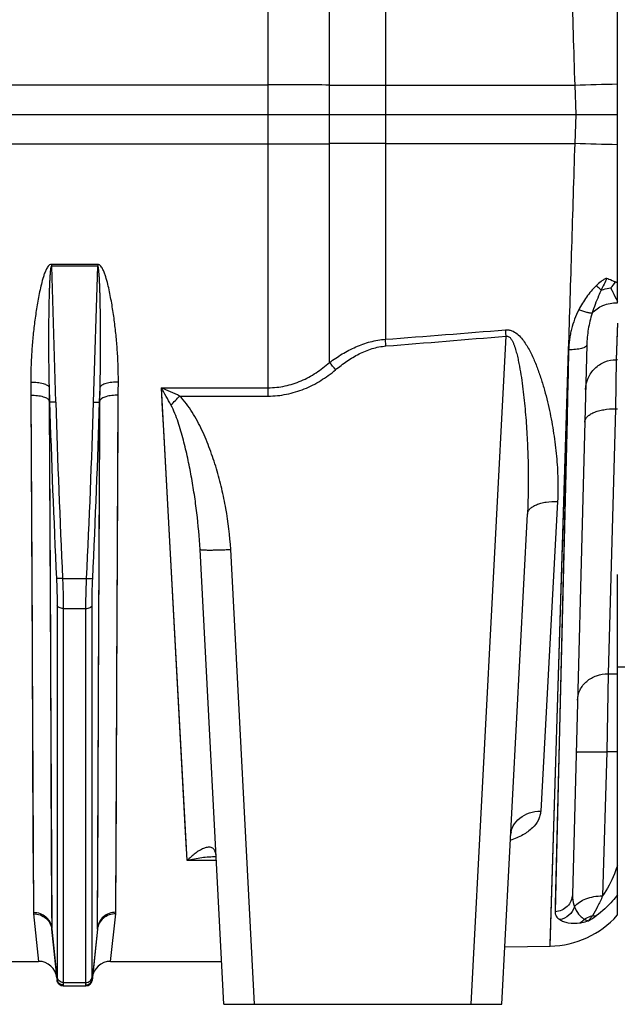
# Model space of a CAD drawing. Extents: x -1709 to 1181, y 8 to 1580.
# Tile 65 of 71: x 732 to 830, y 666 to 827. Entities that reach past the tile are written whole.
import ezdxf

# ---------------------------------------------------------------- set-up
doc = ezdxf.new("R2010")
doc.units = 0
doc.header["$LTSCALE"] = 65.395
doc.layers.get('0').update_dxf_attribs({"linetype": 'CONTINUOUS'})

msp = doc.modelspace()

# ---------------------------------------------------------------- linework, layer by layer
at = {"color": 9, "linetype": 'CONTINUOUS'}
for p, q in [((783.01, 770.73), (783.01, 948.15)), ((792.13, 933.01), (792.13, 811.16)), ((773.01, 765.26), (773.01, 846.98)), ((553.94, 815.98), (773.01, 815.98)), ((792.13, 815.91), (823.04, 815.89)), ((823.21, 811.16), (823.04, 815.89)), ((792.13, 811.16), (792.13, 774.51)), ((823.04, 806.43), (823.21, 811.16)), ((553.94, 806.34), (773.01, 806.34)), ((792.13, 806.41), (823.04, 806.43)), ((737.67, 786.4), (738.35, 764.26)), ((744.52, 764.26), (745.21, 786.4)), ((806.1, 666.16), (811.81, 775.03)), ((818.98, 675.64), (822, 772.81)), ((822, 772.81), (819.79, 681.23)), ((734.31, 765.41), (734.4, 746.65)), ((734.31, 765.41), (734.72, 681.15)), ((748.15, 681.15), (748.57, 765.41)), ((755.59, 766.61), (773.01, 766.61)), ((759.78, 689.58), (755.59, 766.61)), ((758.57, 765.26), (773.01, 765.26)), ((737.29, 764.53), (737.39, 745.4)), ((737.29, 764.29), (737.71, 678.6)), ((745.17, 678.6), (745.58, 764.29)), ((745.56, 760.55), (745.58, 764.53)), ((829.62, 763.18), (828.44, 720.02)), ((745.45, 737.93), (745.56, 760.55)), ((748.44, 739.33), (748.55, 761.51)), ((759.36, 697.25), (755.97, 759.68)), ((820.19, 748.09), (817.44, 697.63)), ((734.4, 746.65), (734.5, 726.11)), ((737.39, 745.4), (737.49, 724.45)), ((770.77, 666.16), (766.89, 740.28)), ((748.34, 719.63), (748.44, 739.33)), ((745.36, 717.85), (745.45, 737.93)), ((739.48, 735.53), (743.39, 735.53)), ((738.6, 731.16), (738.6, 670.57)), ((739.59, 730.66), (743.28, 730.66)), ((739.59, 730.66), (739.59, 669.71)), ((743.28, 669.71), (743.28, 730.66)), ((744.28, 670.57), (744.28, 731.16)), ((734.5, 726.11), (734.6, 705.56)), ((737.49, 724.45), (737.59, 703.5)), ((748.25, 700.34), (748.34, 719.63)), ((828.44, 720.02), (828.21, 707.27)), ((828.44, 720.02), (829.94, 720.02)), ((745.26, 698.17), (745.36, 717.85)), ((828.21, 707.27), (827.52, 683.81)), ((829.94, 707.27), (828.21, 707.27)), ((734.6, 705.56), (734.7, 685.85)), ((748.15, 681.15), (748.25, 700.34)), ((745.17, 678.6), (745.26, 698.17)), ((759.47, 695.21), (759.36, 697.25)), ((759.68, 691.37), (759.47, 695.21)), ((764.55, 689.58), (759.78, 689.58)), ((819.82, 682.41), (819.79, 681.23)), ((734.73, 680.9), (735.57, 673.16)), ((747.31, 673.16), (748.14, 680.9)), ((737.73, 678.38), (737.71, 678.6)), ((745.17, 678.6), (745.15, 678.38)), ((738.59, 670.21), (737.73, 678.38)), ((745.15, 678.38), (744.29, 670.21)), ((739.58, 669.22), (739.59, 669.16)), ((739.59, 669.71), (743.28, 669.71)), ((743.29, 669.16), (743.29, 669.22))]:
    msp.add_line(p, q, dxfattribs=at)
at = {"color": 6, "linetype": 'CONTINUOUS'}
for p, q in [((829.94, 780.47), (829.94, 841.84)), ((553.94, 811.16), (829.94, 811.16)), ((824.95, 773.58), (822.61, 684.02)), ((829.94, 771.16), (829.76, 771.16)), ((811.09, 666.16), (815.28, 746.02)), ((765.78, 666.16), (761.9, 740.28)), ((829.94, 680.68), (829.94, 736.16)), ((829.94, 721.16), (834.86, 721.16)), ((737.72, 678.38), (738.59, 670.06)), ((745.16, 678.38), (744.28, 670.06)), ((811.58, 675.51), (818.98, 675.64)), ((726.31, 673.16), (735.57, 673.16)), ((747.31, 673.16), (765.41, 673.16)), ((739.59, 669.16), (743.29, 669.16)), ((765.78, 666.16), (811.09, 666.16))]:
    msp.add_line(p, q, dxfattribs=at)
at = {"color": 2, "linetype": 'CONTINUOUS'}
for p, q in [((745.21, 786.72), (737.67, 786.72)), ((737.67, 786.72), (737.67, 786.4)), ((745.21, 786.4), (737.67, 786.4)), ((745.21, 786.72), (745.21, 786.4)), ((829.94, 777.12), (829.76, 771.18)), ((829.94, 777.12), (829.9, 775.83)), ((829.9, 775.83), (829.76, 771.18)), ((829.76, 771.18), (829.62, 763.18)), ((737.28, 766.7), (737.36, 764.29)), ((745.52, 764.29), (745.59, 766.7)), ((737.36, 764.29), (737.29, 764.53)), ((745.58, 764.53), (745.52, 764.29)), ((829.62, 763.18), (829.94, 763.18))]:
    msp.add_line(p, q, dxfattribs=at)
at = {"color": 9, "linetype": 'CONTINUOUS'}
for points in [[(822, 772.81), (821.91, 769.02), (821.83, 765.26), (821.74, 761.54), (819.82, 682.41)], [(821.49, 756.48), (821.62, 760.49), (821.74, 764.55), (821.87, 768.66), (822, 772.81)], [(755.97, 759.68), (755.78, 763.13), (755.59, 766.61)], [(818.98, 675.64), (818.98, 675.71), (818.99, 675.92), (821.49, 756.48)], [(737.59, 703.5), (737.69, 681.68), (737.71, 678.6)]]:
    msp.add_lwpolyline(points, dxfattribs=at)
at = {"color": 6, "linetype": 'CONTINUOUS'}
msp.add_lwpolyline([(812.54, 693.71), (812.54, 693.78), (812.56, 693.88), (812.58, 693.98), (812.61, 694.06), (812.64, 694.13), (812.66, 694.17), (812.67, 694.19), (812.68, 694.19)], dxfattribs=at)
at = {"color": 9, "linetype": 'CONTINUOUS'}
for centre, radius, start, end in [((773.03, -597.82), 1413.79, 89.59561, 90.00066), ((792.92, 2212.31), 1396.41, 269.59332, 269.96761), ((836.84, 415.51), 400.61, 90.9871, 91.9735), ((773.03, 2220.13), 1413.79, 269.9994, 270.40446), ((792.92, -589.99), 1396.41, 90.03239, 90.40668), ((836.84, 1206.81), 400.61, 268.0265, 269.0129), ((819.22, 765.79), 20.84, 59.0408, 60.0383), ((413.14, 5697.8), 4937.86, 274.40184, 274.62988), ((415.14, 5508.41), 4749.98, 274.55313, 274.79025), ((675.23, 678.76), 141.69, 39.8477, 40.4744), ((596.52, 676.05), 183.04, 28.6484, 29.6525), ((720.64, 685.83), 88.02, 64.4776, 66.604), ((671.33, 848.77), 120.77, 315.2909, 316.2503), ((2504.82, 819.37), 1768.32, 181.78471, 182.71698), ((2504.45, 819.32), 1766.95, 181.78583, 182.71831), ((-1021.57, 819.32), 1766.96, 357.28169, 358.21417), ((-1021.94, 819.37), 1768.32, 357.28302, 358.21529), ((737.18, 681.16), 2.46, 180.2633, 186.1123), ((745.69, 681.16), 2.46, 353.8877, 359.7367), ((819.43, 690.32), 12.04, 298.8526, 305.8729), ((739.97, 678.62), 2.27, 180.3001, 185.982), ((742.9, 678.62), 2.27, 354.018, 359.6999), ((743.28, 670.14), 1.01, 2.9819, 4.1564)]:
    msp.add_arc(centre, radius, start, end, dxfattribs=at)
at = {"color": 2, "linetype": 'CONTINUOUS'}
for centre, radius, start, end in [((824.85, 786.8), 5.61, 315.7119, 328.231), ((739.55, 670.31), 0.97, 185.7323, 191.8424), ((739.58, 670.23), 1.01, 264.1007, 270.0657)]:
    msp.add_arc(centre, radius, start, end, dxfattribs=at)
at = {"color": 6, "linetype": 'CONTINUOUS'}
for centre, radius, start, end in [((818.72, 690.64), 15, 271, 318.4053), ((735.57, 670.16), 3, 6, 90), ((747.31, 670.16), 3, 90, 174), ((739.59, 670.16), 1, 186, 270), ((743.29, 670.16), 1, 270, 354)]:
    msp.add_arc(centre, radius, start, end, dxfattribs=at)
at = {"color": 9, "linetype": 'CONTINUOUS'}
for points, knots in [([(823.04, 815.89), (822.87, 821.54), (822.61, 829.98), (822.26, 841.17), (822.09, 846.7), (822, 849.45)], [0, 0, 0, 0, 0.505086, 0.754309, 1, 1, 1, 1]), ([(822, 772.87), (822.09, 775.62), (822.26, 781.15), (822.61, 792.34), (822.87, 800.78), (823.04, 806.43)], [0, 0, 0, 0, 0.245691, 0.494914, 1, 1, 1, 1]), ([(737.67, 786.72), (737.56, 786.72), (737.35, 786.64), (737.13, 786.41), (736.96, 786.15), (736.76, 785.78), (736.55, 785.29), (736.28, 784.5), (736.01, 783.48), (735.73, 782.26), (735.49, 781.03), (735.21, 779.39), (734.91, 777.34), (734.64, 774.88), (734.44, 772.42), (734.31, 769.98), (734.29, 768.35), (734.3, 767.53)], [0, 0, 0, 0, 0.015856, 0.031802, 0.047732, 0.063639, 0.095395, 0.127109, 0.190417, 0.253593, 0.316636, 0.379542, 0.504923, 0.629703, 0.753836, 0.877281, 1, 1, 1, 1]), ([(737.67, 786.4), (737.64, 786.4), (737.61, 786.35), (737.58, 786.26), (737.55, 786.13), (737.52, 785.98), (737.5, 785.82), (737.49, 785.67), (737.46, 785.46), (737.44, 785.21), (737.42, 784.9), (737.39, 784.49), (737.37, 783.97), (737.34, 783.36), (737.32, 782.74), (737.3, 782.12), (737.27, 781.3), (737.25, 780.27), (737.23, 779.03), (737.21, 777.8), (737.2, 776.56), (737.19, 775.33), (737.19, 773.68), (737.2, 771.63), (737.23, 769.16), (737.26, 767.52), (737.28, 766.7)], [0, 0, 0, 0, 0.003734, 0.007649, 0.015477, 0.023307, 0.031136, 0.038965, 0.046794, 0.06245, 0.078106, 0.09376, 0.125067, 0.156369, 0.187668, 0.218964, 0.250255, 0.312827, 0.375383, 0.437923, 0.500446, 0.562953, 0.625443, 0.75037, 0.875223, 1, 1, 1, 1]), ([(748.58, 767.53), (748.58, 768.35), (748.56, 769.98), (748.44, 772.42), (748.24, 774.88), (747.96, 777.34), (747.67, 779.39), (747.38, 781.03), (747.14, 782.26), (746.87, 783.48), (746.59, 784.5), (746.32, 785.29), (746.12, 785.78), (745.92, 786.15), (745.74, 786.41), (745.52, 786.64), (745.31, 786.72), (745.21, 786.72)], [0, 0, 0, 0, 0.122719, 0.246165, 0.370299, 0.495079, 0.620461, 0.683368, 0.74641, 0.809587, 0.872896, 0.90461, 0.936366, 0.952273, 0.968201, 0.984145, 1, 1, 1, 1]), ([(745.59, 766.7), (745.61, 767.52), (745.65, 769.16), (745.67, 771.63), (745.68, 773.68), (745.68, 775.33), (745.67, 776.56), (745.66, 777.8), (745.65, 779.03), (745.62, 780.27), (745.6, 781.3), (745.58, 782.12), (745.56, 782.74), (745.54, 783.36), (745.51, 783.97), (745.48, 784.49), (745.46, 784.9), (745.43, 785.21), (745.41, 785.46), (745.39, 785.67), (745.37, 785.82), (745.35, 785.98), (745.33, 786.13), (745.3, 786.26), (745.27, 786.35), (745.23, 786.4), (745.21, 786.4)], [0, 0, 0, 0, 0.124777, 0.24963, 0.374557, 0.437047, 0.499554, 0.562078, 0.624618, 0.687174, 0.749745, 0.781037, 0.812332, 0.843631, 0.874934, 0.90624, 0.921895, 0.93755, 0.953207, 0.961035, 0.968864, 0.976694, 0.984523, 0.992351, 0.996265, 1, 1, 1, 1]), ([(828.19, 784.46), (828.03, 784.39), (827.72, 784.23), (827.14, 783.84), (826.74, 783.49), (826.49, 783.24)], [0, 0, 0, 0, 0.24502, 0.494447, 1, 1, 1, 1]), ([(826.49, 783.24), (825.91, 782.67), (824.87, 781.43), (824.02, 780.04), (823.65, 779.32)], [0, 0, 0, 0, 0.501607, 1, 1, 1, 1]), ([(827.3, 782.53), (827.24, 782.58), (826.97, 782.82), (826.7, 783.06), (826.49, 783.24)], [0, 0, 0, 0, 0.2215, 1, 1, 1, 1]), ([(828.87, 782.88), (828.96, 782.68), (829.31, 781.94), (829.67, 781.21), (829.94, 780.67)], [0, 0, 0, 0, 0.266387, 1, 1, 1, 1]), ([(827.3, 782.53), (827.16, 782.22), (826.62, 780.98), (826.13, 779.72), (825.83, 778.76)], [0, 0, 0, 0, 0.256188, 1, 1, 1, 1]), ([(825.83, 778.76), (826.3, 779.31), (827.61, 780.19), (829.14, 780.47), (829.94, 780.47)], [0, 0, 0, 0, 0.476051, 1, 1, 1, 1]), ([(823.65, 779.32), (823.39, 778.82), (822.94, 777.78), (822.52, 776.44), (822.28, 775.35), (822.14, 774.52), (822.05, 773.7), (822.01, 773.14), (822, 772.87)], [0, 0, 0, 0, 0.252763, 0.503401, 0.628089, 0.752383, 0.876346, 1, 1, 1, 1]), ([(825.83, 778.76), (825.71, 778.75), (825.41, 778.79), (824.91, 778.9), (824.31, 779.08), (823.88, 779.24), (823.65, 779.32)], [0, 0, 0, 0, 0.164015, 0.394548, 0.67897, 1, 1, 1, 1]), ([(825.83, 778.76), (825.56, 777.91), (825.15, 776.2), (824.98, 774.44), (824.95, 773.58)], [0, 0, 0, 0, 0.505865, 1, 1, 1, 1]), ([(811.72, 776.06), (811.89, 776.07), (812.23, 776.06), (812.89, 775.88), (813.62, 775.43), (814.32, 774.71), (814.92, 773.9), (815.43, 773.06), (816.04, 771.89), (816.7, 770.38), (817.36, 768.54), (817.94, 766.68), (818.44, 764.81), (819.02, 762.32), (819.59, 759.2), (820.05, 755.47), (820.28, 751.76), (820.25, 749.3), (820.19, 748.09)], [0, 0, 0, 0, 0.016664, 0.033278, 0.066166, 0.098833, 0.131322, 0.163671, 0.195904, 0.26006, 0.323852, 0.38729, 0.450367, 0.513075, 0.637317, 0.759932, 0.880836, 1, 1, 1, 1]), ([(811.81, 775.03), (811.8, 775.11), (811.77, 775.46), (811.74, 775.8), (811.72, 776.06)], [0, 0, 0, 0, 0.252775, 1, 1, 1, 1]), ([(811.81, 775.03), (811.88, 775.04), (812.05, 775.04), (812.27, 774.94), (812.45, 774.78), (812.64, 774.53), (812.84, 774.19), (813.03, 773.76), (813.2, 773.32), (813.39, 772.72), (813.59, 771.96), (813.8, 771.05), (814.04, 769.82), (814.3, 768.27), (814.55, 766.41), (814.83, 763.93), (815.1, 760.83), (815.31, 757.11), (815.42, 753.4), (815.42, 749.71), (815.34, 747.25), (815.28, 746.02)], [0, 0, 0, 0, 0.007955, 0.015901, 0.02384, 0.031768, 0.047585, 0.063391, 0.079187, 0.094976, 0.126531, 0.158063, 0.189574, 0.252529, 0.315397, 0.378174, 0.503433, 0.628278, 0.752676, 0.876592, 1, 1, 1, 1]), ([(783.01, 770.73), (783.68, 771.22), (785.06, 772.15), (787.28, 773.32), (789.64, 774.17), (791.3, 774.45), (792.13, 774.51)], [0, 0, 0, 0, 0.250109, 0.500163, 0.750132, 1, 1, 1, 1]), ([(784, 769.54), (784.6, 770.03), (785.82, 770.97), (787.79, 772.17), (789.93, 773.06), (791.45, 773.36), (792.21, 773.42)], [0, 0, 0, 0, 0.250096, 0.50016, 0.750144, 1, 1, 1, 1]), ([(792.21, 773.42), (792.21, 773.52), (792.18, 773.88), (792.15, 774.24), (792.13, 774.51)], [0, 0, 0, 0, 0.25302, 1, 1, 1, 1]), ([(824.95, 773.58), (824.95, 773.52), (824.89, 773.39), (824.71, 773.24), (824.43, 773.11), (824.07, 772.99), (823.62, 772.9), (822.93, 772.82), (822.38, 772.8), (822.01, 772.81)], [0, 0, 0, 0, 0.054082, 0.125676, 0.221611, 0.342262, 0.48508, 0.6459, 1, 1, 1, 1]), ([(822, 772.87), (822, 772.86), (822.01, 772.84), (822.01, 772.82), (822, 772.81)], [0, 0, 0, 0, 0.499964, 1, 1, 1, 1]), ([(773.01, 766.61), (773.93, 766.61), (775.78, 766.81), (778.42, 767.67), (780.85, 768.99), (782.31, 770.12), (783.01, 770.73)], [0, 0, 0, 0, 0.250011, 0.500013, 0.750011, 1, 1, 1, 1]), ([(824.76, 766.32), (824.78, 766.96), (825.07, 768.24), (826.19, 769.86), (827.83, 770.93), (829.12, 771.18), (829.76, 771.18)], [0, 0, 0, 0, 0.249931, 0.499902, 0.74993, 1, 1, 1, 1]), ([(773.01, 765.26), (774.01, 765.26), (776.02, 765.46), (778.92, 766.34), (781.61, 767.72), (783.23, 768.9), (784, 769.54)], [0, 0, 0, 0, 0.249992, 0.499983, 0.749987, 1, 1, 1, 1]), ([(734.3, 767.53), (734.66, 767.54), (735.33, 767.5), (736.13, 767.37), (736.67, 767.19), (737.01, 767.02), (737.24, 766.84), (737.28, 766.7)], [0, 0, 0, 0, 0.337315, 0.634229, 0.75709, 0.85908, 1, 1, 1, 1]), ([(748.58, 767.53), (748.22, 767.54), (747.54, 767.5), (746.74, 767.37), (746.21, 767.19), (745.86, 767.02), (745.64, 766.84), (745.59, 766.7)], [0, 0, 0, 0, 0.337315, 0.634229, 0.75709, 0.85908, 1, 1, 1, 1]), ([(734.31, 765.41), (734.67, 765.41), (735.35, 765.37), (736.15, 765.23), (736.68, 765.04), (737.03, 764.87), (737.25, 764.67), (737.29, 764.53)], [0, 0, 0, 0, 0.335254, 0.630898, 0.753679, 0.856112, 1, 1, 1, 1]), ([(748.57, 765.41), (748.21, 765.41), (747.53, 765.37), (746.73, 765.23), (746.2, 765.04), (745.85, 764.87), (745.63, 764.67), (745.58, 764.53)], [0, 0, 0, 0, 0.335254, 0.630898, 0.753679, 0.856112, 1, 1, 1, 1]), ([(766.89, 740.28), (766.77, 742.51), (766.37, 745.84), (765.46, 750.2), (764.6, 753.44), (763.54, 756.61), (762.26, 759.71), (760.96, 762.18), (759.7, 764.03), (758.97, 764.87), (758.57, 765.26)], [0, 0, 0, 0, 0.249907, 0.374926, 0.499947, 0.624971, 0.749991, 0.874984, 0.937503, 1, 1, 1, 1]), ([(738.35, 764.26), (738.23, 764.26), (738.01, 764.25), (737.74, 764.25), (737.56, 764.26), (737.47, 764.27), (737.4, 764.28), (737.37, 764.29), (737.36, 764.29)], [0, 0, 0, 0, 0.361293, 0.673882, 0.798477, 0.896157, 0.963837, 1, 1, 1, 1]), ([(744.52, 764.26), (744.64, 764.26), (744.87, 764.25), (745.13, 764.25), (745.31, 764.26), (745.41, 764.27), (745.47, 764.28), (745.51, 764.29), (745.52, 764.29)], [0, 0, 0, 0, 0.361293, 0.673882, 0.798477, 0.896157, 0.963837, 1, 1, 1, 1]), ([(761.9, 740.28), (761.79, 742.27), (761.52, 745.26), (760.98, 749.23), (760.49, 752.2), (759.9, 755.16), (759.2, 758.1), (758.5, 760.53), (757.81, 762.44), (757.4, 763.36), (757.16, 763.81)], [0, 0, 0, 0, 0.248201, 0.372741, 0.497573, 0.622701, 0.748131, 0.87387, 0.936882, 1, 1, 1, 1]), ([(824.62, 760.98), (824.63, 761.14), (824.71, 761.46), (825.02, 761.9), (825.5, 762.28), (826.13, 762.61), (826.88, 762.87), (828.05, 763.13), (828.99, 763.19), (829.62, 763.18)], [0, 0, 0, 0, 0.078386, 0.166258, 0.269411, 0.389674, 0.526115, 0.676039, 1, 1, 1, 1]), ([(815.28, 746.02), (815.29, 746.17), (815.38, 746.49), (815.69, 746.91), (816.16, 747.27), (816.78, 747.58), (817.51, 747.83), (818.66, 748.06), (819.57, 748.11), (820.19, 748.09)], [0, 0, 0, 0, 0.078661, 0.166588, 0.269532, 0.389412, 0.525455, 0.675157, 1, 1, 1, 1]), ([(761.9, 740.28), (761.9, 740.27), (761.94, 740.25), (762.01, 740.23), (762.13, 740.21), (762.29, 740.2), (762.5, 740.19), (762.86, 740.18), (763.41, 740.17), (764.15, 740.18), (765.01, 740.2), (765.93, 740.23), (766.56, 740.26), (766.89, 740.28)], [0, 0, 0, 0, 0.006998, 0.022183, 0.046406, 0.079635, 0.121618, 0.171985, 0.295938, 0.446836, 0.618948, 0.805707, 1, 1, 1, 1]), ([(738.49, 735.54), (738.5, 735.16), (738.56, 733.69), (738.6, 732.23), (738.6, 731.16)], [0, 0, 0, 0, 0.264676, 1, 1, 1, 1]), ([(739.48, 735.53), (739.36, 735.52), (739.18, 735.51), (738.96, 735.51), (738.81, 735.51), (738.69, 735.51), (738.59, 735.52), (738.53, 735.53), (738.49, 735.54), (738.49, 735.54)], [0, 0, 0, 0, 0.362923, 0.528679, 0.676329, 0.800851, 0.898091, 0.964956, 1, 1, 1, 1]), ([(739.48, 735.53), (739.5, 735.1), (739.56, 733.47), (739.59, 731.85), (739.59, 730.66)], [0, 0, 0, 0, 0.264673, 1, 1, 1, 1]), ([(743.28, 730.66), (743.28, 731.03), (743.29, 732.65), (743.34, 734.28), (743.39, 735.53)], [0, 0, 0, 0, 0.231073, 1, 1, 1, 1]), ([(743.39, 735.53), (743.52, 735.52), (743.69, 735.51), (743.92, 735.51), (744.06, 735.51), (744.18, 735.51), (744.28, 735.52), (744.35, 735.53), (744.38, 735.54), (744.39, 735.54)], [0, 0, 0, 0, 0.362923, 0.528679, 0.676329, 0.800851, 0.898091, 0.964956, 1, 1, 1, 1]), ([(744.28, 731.16), (744.28, 731.49), (744.29, 732.96), (744.34, 734.42), (744.39, 735.54)], [0, 0, 0, 0, 0.231077, 1, 1, 1, 1]), ([(739.59, 730.66), (739.47, 730.66), (739.24, 730.68), (738.87, 730.79), (738.63, 731), (738.6, 731.16)], [0, 0, 0, 0, 0.308154, 0.588801, 1, 1, 1, 1]), ([(743.28, 730.66), (743.4, 730.66), (743.64, 730.68), (744, 730.79), (744.25, 731), (744.28, 731.16)], [0, 0, 0, 0, 0.308154, 0.588801, 1, 1, 1, 1]), ([(823.44, 715.72), (823.45, 716.29), (823.75, 717.46), (824.89, 718.89), (826.53, 719.81), (827.8, 720.02), (828.44, 720.02)], [0, 0, 0, 0, 0.235919, 0.480227, 0.736059, 1, 1, 1, 1]), ([(823.22, 707.22), (823.22, 707.23), (823.26, 707.25), (823.32, 707.26), (823.45, 707.27), (823.61, 707.28), (823.82, 707.29), (824.07, 707.3), (824.36, 707.3), (824.82, 707.31), (825.47, 707.31), (826.33, 707.3), (827.25, 707.29), (827.89, 707.27), (828.21, 707.27)], [0, 0, 0, 0, 0.005889, 0.020643, 0.044656, 0.077791, 0.119759, 0.17017, 0.228551, 0.294345, 0.445584, 0.618108, 0.805299, 1, 1, 1, 1]), ([(817.44, 697.63), (817.43, 697.39), (817.35, 696.89), (816.98, 695.91), (816.07, 694.76), (814.48, 693.65), (813.2, 693.11), (812.49, 692.87)], [0, 0, 0, 0, 0.101086, 0.20485, 0.430575, 0.694143, 1, 1, 1, 1]), ([(812.54, 693.71), (812.55, 693.97), (812.64, 694.5), (813.06, 695.51), (814.01, 696.61), (815.6, 697.44), (816.82, 697.63), (817.44, 697.63)], [0, 0, 0, 0, 0.114655, 0.230981, 0.472446, 0.730263, 1, 1, 1, 1]), ([(764.51, 690.44), (764.49, 690.63), (764.43, 690.95), (764.24, 691.35), (763.98, 691.61), (763.69, 691.74), (763.39, 691.77), (762.96, 691.73), (762.41, 691.55), (761.76, 691.2), (760.85, 690.57), (760.2, 690), (759.78, 689.58)], [0, 0, 0, 0, 0.089088, 0.157024, 0.211345, 0.259956, 0.30791, 0.357616, 0.465082, 0.584056, 0.713494, 1, 1, 1, 1]), ([(764.53, 690.18), (763.74, 690.18), (762.14, 690.06), (760.57, 689.77), (759.78, 689.58)], [0, 0, 0, 0, 0.492809, 1, 1, 1, 1]), ([(829.94, 688.71), (829.79, 688.26), (829.17, 686.55), (828.31, 684.92), (827.52, 683.81)], [0, 0, 0, 0, 0.254954, 1, 1, 1, 1]), ([(822.61, 684.02), (822.6, 683.67), (822.44, 682.95), (821.81, 682.04), (820.89, 681.42), (820.16, 681.25), (819.79, 681.23)], [0, 0, 0, 0, 0.245391, 0.4934, 0.745212, 1, 1, 1, 1]), ([(822.61, 684.02), (822.6, 683.85), (822.62, 683.18), (822.76, 682.5), (822.96, 682.04)], [0, 0, 0, 0, 0.256578, 1, 1, 1, 1]), ([(822.96, 682.04), (823.4, 682.65), (824.5, 683.33), (826.12, 683.75), (827.05, 683.82), (827.52, 683.81)], [0, 0, 0, 0, 0.449372, 0.717338, 1, 1, 1, 1]), ([(827.52, 683.81), (827.28, 683.22), (826.78, 682.12), (826.19, 681.06), (825.87, 680.58)], [0, 0, 0, 0, 0.524896, 1, 1, 1, 1]), ([(829.94, 683.97), (829.69, 683.64), (828.67, 682.39), (827.47, 681.28), (826.48, 680.57)], [0, 0, 0, 0, 0.249461, 1, 1, 1, 1]), ([(822.96, 682.04), (822.78, 681.52), (822.14, 680.56), (821.1, 680.05), (820.56, 679.96)], [0, 0, 0, 0, 0.502548, 1, 1, 1, 1]), ([(822.96, 682.04), (823.12, 681.62), (823.45, 681.03), (824.04, 680.38), (824.38, 680.12), (824.56, 680.01)], [0, 0, 0, 0, 0.514127, 0.762478, 1, 1, 1, 1]), ([(734.72, 681.15), (735.09, 681.15), (735.82, 681.02), (736.77, 680.47), (737.46, 679.64), (737.67, 678.95), (737.71, 678.6)], [0, 0, 0, 0, 0.256405, 0.509261, 0.756804, 1, 1, 1, 1]), ([(734.73, 680.9), (735.1, 680.9), (735.83, 680.78), (736.78, 680.24), (737.47, 679.41), (737.68, 678.72), (737.72, 678.38)], [0, 0, 0, 0, 0.256633, 0.509114, 0.756357, 1, 1, 1, 1]), ([(748.14, 680.9), (747.78, 680.9), (747.05, 680.78), (746.09, 680.24), (745.41, 679.41), (745.19, 678.72), (745.16, 678.38)], [0, 0, 0, 0, 0.256633, 0.509114, 0.756357, 1, 1, 1, 1]), ([(748.15, 681.15), (747.79, 681.15), (747.06, 681.02), (746.1, 680.47), (745.42, 679.64), (745.21, 678.95), (745.17, 678.6)], [0, 0, 0, 0, 0.256405, 0.509261, 0.756804, 1, 1, 1, 1]), ([(819.79, 681.23), (819.79, 681.11), (819.81, 680.87), (820.02, 680.39), (820.33, 680.11), (820.56, 679.96)], [0, 0, 0, 0, 0.230548, 0.465047, 1, 1, 1, 1]), ([(825.87, 680.58), (825.76, 680.54), (825.3, 680.4), (824.86, 680.2), (824.56, 680.01)], [0, 0, 0, 0, 0.252891, 1, 1, 1, 1]), ([(825.87, 680.58), (825.76, 680.43), (825.56, 680.16), (825.34, 679.89), (825.24, 679.78)], [0, 0, 0, 0, 0.54789, 1, 1, 1, 1]), ([(826.48, 680.57), (826.44, 680.55), (826.24, 680.52), (826.03, 680.54), (825.87, 680.58)], [0, 0, 0, 0, 0.228622, 1, 1, 1, 1]), ([(820.56, 679.96), (820.74, 679.84), (821.18, 679.62), (822.28, 679.33), (823.21, 679.33), (823.85, 679.42)], [0, 0, 0, 0, 0.19609, 0.425303, 1, 1, 1, 1]), ([(738.6, 670.57), (738.6, 670.53), (738.6, 670.41), (738.59, 670.3), (738.59, 670.21)], [0, 0, 0, 0, 0.303806, 1, 1, 1, 1]), ([(739.59, 669.71), (739.47, 669.71), (739.23, 669.76), (738.91, 669.94), (738.68, 670.22), (738.61, 670.45), (738.6, 670.57)], [0, 0, 0, 0, 0.256118, 0.508855, 0.756513, 1, 1, 1, 1]), ([(743.28, 669.71), (743.4, 669.71), (743.65, 669.76), (743.97, 669.94), (744.19, 670.22), (744.27, 670.45), (744.28, 670.57)], [0, 0, 0, 0, 0.256118, 0.508855, 0.756513, 1, 1, 1, 1]), ([(744.29, 670.21), (744.29, 670.24), (744.28, 670.35), (744.28, 670.47), (744.28, 670.57)], [0, 0, 0, 0, 0.195948, 1, 1, 1, 1]), ([(739.59, 669.71), (739.59, 669.67), (739.59, 669.55), (739.59, 669.42), (739.58, 669.32)], [0, 0, 0, 0, 0.303874, 1, 1, 1, 1]), ([(743.29, 669.32), (743.29, 669.35), (743.28, 669.48), (743.28, 669.61), (743.28, 669.71)], [0, 0, 0, 0, 0.195856, 1, 1, 1, 1]), ([(743.29, 669.32), (743.41, 669.33), (743.66, 669.37), (743.98, 669.56), (744.2, 669.86), (744.28, 670.09), (744.29, 670.21)], [0, 0, 0, 0, 0.251684, 0.502535, 0.751931, 1, 1, 1, 1]), ([(743.29, 669.22), (743.41, 669.22), (743.66, 669.26), (743.98, 669.46), (744.2, 669.75), (744.27, 669.99), (744.29, 670.11)], [0, 0, 0, 0, 0.250707, 0.500957, 0.750658, 1, 1, 1, 1]), ([(743.29, 669.22), (743.29, 669.23), (743.3, 669.26), (743.29, 669.3), (743.29, 669.32)], [0, 0, 0, 0, 0.204492, 1, 1, 1, 1]), ([(744.29, 670.11), (744.29, 670.12), (744.29, 670.14), (744.29, 670.17), (744.29, 670.19)], [0, 0, 0, 0, 0.214781, 1, 1, 1, 1])]:
    msp.add_open_spline(points, degree=3, knots=knots, dxfattribs=at)
at = {"color": 2, "linetype": 'CONTINUOUS'}
for points, knots in [([(828.19, 784.46), (828.07, 784.12), (827.78, 783.48), (827.46, 782.85), (827.3, 782.53)], [0, 0, 0, 0, 0.502486, 1, 1, 1, 1]), ([(828.19, 784.46), (828.31, 784.42), (828.81, 784.25), (829.29, 784.04), (829.62, 783.84)], [0, 0, 0, 0, 0.255676, 1, 1, 1, 1]), ([(827.3, 782.53), (827.42, 782.57), (827.94, 782.73), (828.47, 782.83), (828.87, 782.88)], [0, 0, 0, 0, 0.239086, 1, 1, 1, 1]), ([(824.56, 680.01), (824.51, 679.95), (824.3, 679.72), (824.05, 679.53), (823.85, 679.42)], [0, 0, 0, 0, 0.258249, 1, 1, 1, 1]), ([(823.85, 679.42), (823.96, 679.44), (824.43, 679.52), (824.89, 679.65), (825.24, 679.78)], [0, 0, 0, 0, 0.226046, 1, 1, 1, 1]), ([(824.56, 680.01), (824.67, 679.96), (824.9, 679.86), (825.13, 679.79), (825.24, 679.78)], [0, 0, 0, 0, 0.534964, 1, 1, 1, 1]), ([(738.59, 670.21), (738.59, 670.2), (738.59, 670.17), (738.58, 670.13), (738.59, 670.11)], [0, 0, 0, 0, 0.291453, 1, 1, 1, 1]), ([(739.48, 669.23), (739.26, 669.25), (738.82, 669.45), (738.61, 669.89), (738.59, 670.11)], [0, 0, 0, 0, 0.500968, 1, 1, 1, 1]), ([(739.58, 669.32), (739.36, 669.33), (738.9, 669.48), (738.65, 669.9), (738.6, 670.11)], [0, 0, 0, 0, 0.502448, 1, 1, 1, 1]), ([(739.58, 669.32), (739.58, 669.31), (739.58, 669.28), (739.58, 669.24), (739.58, 669.22)], [0, 0, 0, 0, 0.296015, 1, 1, 1, 1])]:
    msp.add_open_spline(points, degree=3, knots=knots, dxfattribs=at)
at = {"color": 9, "linetype": 'CONTINUOUS'}
for points in [[(734.3, 767.53), (734.3, 766.83), (734.3, 766.12), (734.31, 765.41)], [(748.57, 765.41), (748.57, 766.12), (748.57, 766.83), (748.58, 767.53)]]:
    msp.add_open_spline(points, degree=3, dxfattribs=at)
at = {"color": 2, "linetype": 'CONTINUOUS'}
for points in [[(737.28, 766.7), (737.29, 765.97), (737.29, 765.25), (737.29, 764.53)], [(745.58, 764.53), (745.58, 765.25), (745.59, 765.97), (745.59, 766.7)]]:
    msp.add_open_spline(points, degree=3, dxfattribs=at)

doc.saveas('drawing.dxf')
